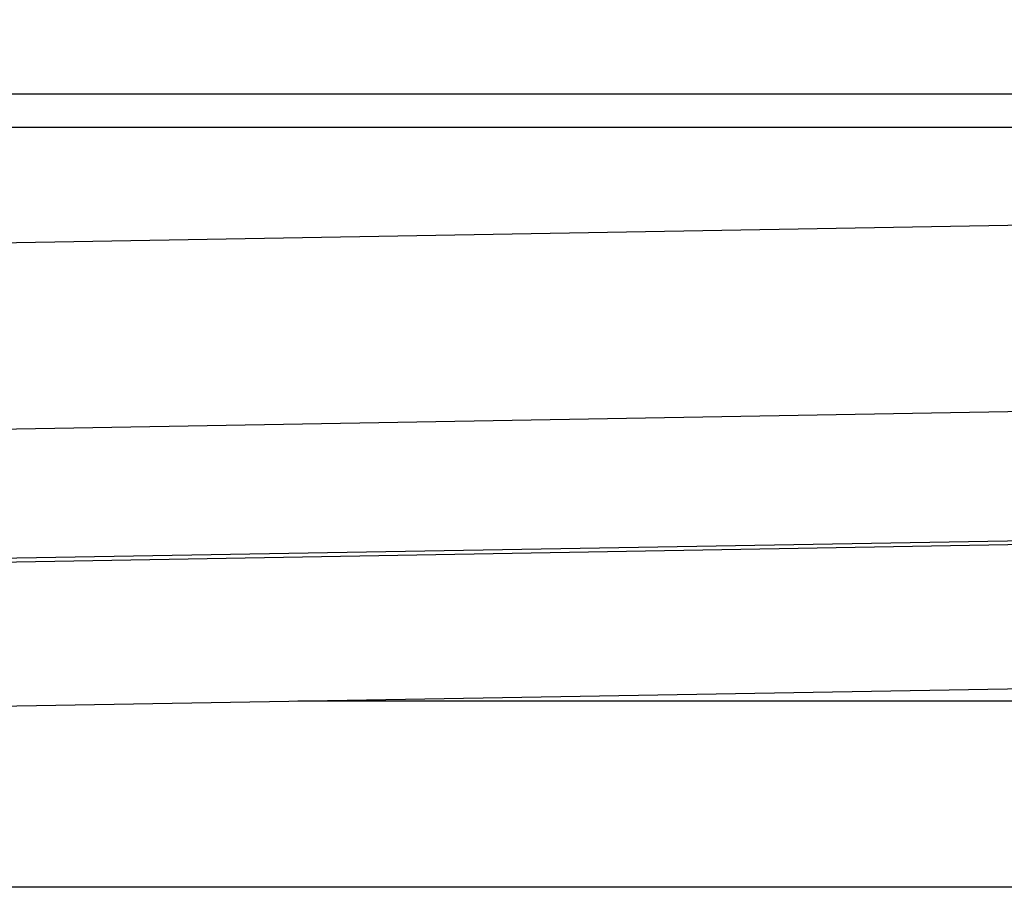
# Model space of a CAD drawing. Header units: millimetres. Extents: x 0 to 420, y 0 to 297.
# Tile 43 of 62: x 300 to 314, y 173 to 186. Entities that reach past the tile are written whole.
import ezdxf

# ---------------------------------------------------------------- set-up
doc = ezdxf.new("R2010")
doc.units = ezdxf.units.MM
doc.layers.add('QUOTE', color=174, linetype='Continuous')
doc.styles.add('SLDTEXTSTYLE3', font='TXT', dxfattribs={"width": 0.75})
doc.dimstyles.new('SLDDIMSTYLE0', dxfattribs={"dimtxt": 3, "dimasz": 3, "dimexe": 0, "dimexo": 0.0625, "dimgap": 0.75, "dimtad": 1, "dimlfac": 14.808004, "dimrnd": 1e-09, "dimzin": 12, "dimdsep": 46, "dimtxsty": 'SLDTEXTSTYLE3', "dimsah": 1, "dimcen": 0.09, "dimadec": 0, "dimazin": 3, "dimtfac": 1, "dimtdec": 3, "dimtofl": 0, "dimtmove": 0, "dimatfit": 3, "dimfxl": 0, "dimfrac": 2, "dimtolj": 1, "dimtzin": 12, "dimarcsym": 0})

# ---------------------------------------------------------------- blocks, each defined once
blk = doc.blocks.new('_D')
at = {"layer": 'QUOTE'}
for p, q in [((293.28, 196.594), (330.557, 196.594)), ((330.557, 196.594), (396.284, 196.594))]:
    blk.add_line(p, q, dxfattribs=at)
for points in [[(293.28, 196.594), (296.28, 196.094), (296.28, 197.094)], [(330.557, 196.594), (327.557, 197.094), (327.557, 196.094)]]:
    blk.add_solid(points, dxfattribs=at)
at = {"layer": 'QUOTE', "insert": (389.634, 200.462), "char_height": 3, "attachment_point": 1, "style": 'SLDTEXTSTYLE3'}
blk.add_mtext('552', dxfattribs=at)

msp = doc.modelspace()

# ---------------------------------------------------------------- linework, layer by layer
at = {"color": 7, "linetype": 'Continuous', "lineweight": 25}
for p, q in [((330.08463, 184.42532), (293.75293, 184.42532)), ((293.75293, 183.94781), (330.08463, 183.94781)), ((332.01976, 182.82685), (291.64235, 182.12206)), ((330.94086, 180.10637), (292.81554, 179.44089)), ((293.4101, 177.58375), (330.41148, 178.22961)), ((293.4111, 177.52635), (330.41248, 178.17221)), ((293.38004, 175.4367), (330.51645, 176.08492)), ((330.52447, 175.62549), (304.19581, 175.62549)), ((330.08463, 172.92424), (293.75293, 172.92424))]:
    msp.add_line(p, q, dxfattribs=at)

# ---------------------------------------------------------------- dimensions: what is measured, and where the dimension line sits
at = {"layer": 'QUOTE'}
dim = msp.add_linear_dim(base=(330.55735, 196.59446), p1=(293.28021, 184.40147), p2=(330.55735, 185.70986), angle=0, dimstyle='SLDDIMSTYLE0', dxfattribs=at)
dim.commit()
dim.dimension.update_dxf_attribs({"geometry": '_D', "text_midpoint": (392.95867, 196.59446), "dimtype": 160})

doc.saveas('drawing.dxf')
